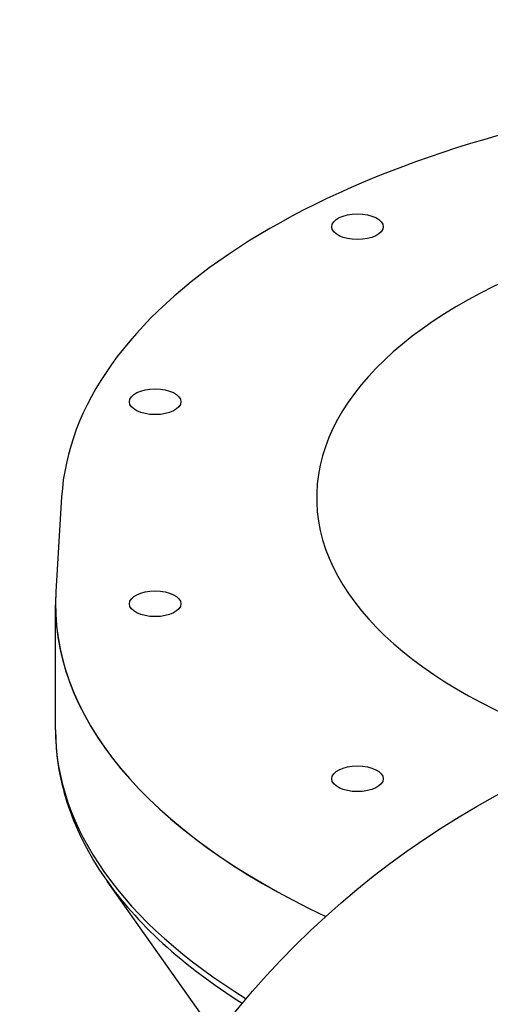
# Model space of a CAD drawing. Header units: millimetres. Extents: x 1993 to 7565, y 908 to 2792.
# Tile 13 of 24: x 2972 to 3081, y 1661 to 1890. Entities that reach past the tile are written whole.
import ezdxf

# ---------------------------------------------------------------- set-up
doc = ezdxf.new("R2010")
doc.units = ezdxf.units.MM
doc.layers.add('DETAIL', color=2, linetype='Continuous')

msp = doc.modelspace()

# ---------------------------------------------------------------- linework, layer by layer
at = {"layer": 'DETAIL'}
for p, q in [((2981.58, 1779.11), (2980.24, 1756.96)), ((2980.15, 1724.8), (2980.15, 1753.95)), ((3017.64, 1653.54), (2992.16, 1689.58))]:
    msp.add_line(p, q, dxfattribs=at)
at = {"layer": 'DETAIL', "flags": 128}
for points in [[(3083.42, 1863.43), (3080.09, 1862.48), (3076.79, 1861.49), (3073.53, 1860.48), (3070.31, 1859.43), (3067.13, 1858.36), (3063.99, 1857.25), (3060.9, 1856.11), (3057.85, 1854.94), (3054.84, 1853.74), (3051.89, 1852.51), (3048.98, 1851.26), (3046.12, 1849.97), (3043.3, 1848.66), (3040.54, 1847.31), (3037.84, 1845.95), (3035.18, 1844.55), (3032.58, 1843.13), (3030.03, 1841.68), (3027.54, 1840.21), (3025.1, 1838.71), (3022.72, 1837.19), (3020.4, 1835.65), (3018.14, 1834.08), (3015.94, 1832.49), (3013.8, 1830.88), (3011.73, 1829.24), (3009.71, 1827.59), (3007.76, 1825.91), (3005.88, 1824.21), (3004.06, 1822.5), (3002.3, 1820.76), (3000.61, 1819.01), (2998.99, 1817.24), (2997.44, 1815.45), (2995.95, 1813.65), (2994.53, 1811.83), (2993.19, 1809.99), (2991.91, 1808.14), (2990.7, 1806.28), (2989.57, 1804.4), (2988.51, 1802.51), (2987.52, 1800.61), (2986.6, 1798.7), (2985.76, 1796.77), (2984.99, 1794.84), (2984.3, 1792.89), (2983.68, 1790.94), (2983.14, 1788.98), (2982.68, 1787.02), (2982.29, 1785.05), (2981.97, 1783.07), (2981.74, 1781.09), (2981.58, 1779.11)], [(2980.15, 1724.21), (2980.17, 1723.11), (2980.22, 1722.02), (2980.29, 1720.93), (2980.38, 1719.84), (2980.49, 1718.75), (2980.63, 1717.67), (2980.78, 1716.58), (2980.96, 1715.5), (2981.16, 1714.41), (2981.39, 1713.33), (2981.63, 1712.25), (2981.9, 1711.18), (2982.18, 1710.1), (2982.49, 1709.03), (2982.82, 1707.96), (2983.17, 1706.9), (2983.55, 1705.84), (2983.94, 1704.78), (2984.36, 1703.72), (2984.79, 1702.67), (2985.25, 1701.62), (2985.73, 1700.58), (2986.22, 1699.54), (2986.74, 1698.5), (2987.28, 1697.47), (2987.84, 1696.44), (2988.42, 1695.41), (2989.02, 1694.39), (2989.64, 1693.38), (2990.27, 1692.37), (2990.93, 1691.36), (2991.61, 1690.36)]]:
    msp.add_lwpolyline(points, dxfattribs=at)
at = {"layer": 'DETAIL'}
for radius in [202.5, 159.5]:
    msp.add_circle((3179.15, 1531.38), radius, dxfattribs=at)
for centre, major_axis, start_param, end_param in [((3179.15, 1988.58), (-209.12, 0), 0.130975, 3.010617), ((3179.15, 1778.95), (-138.21, 0), 5.301294, 7.297559), ((3179.15, 1753.95), (-199, 0), 6.250996, 7.101006), ((3179.15, 1753.95), (-199, 0), 6.252923, 7.101006), ((3179.15, 1724.8), (-199, 0), 0.000003, 0.68099), ((3179.15, 1722.63), (-198.33, 0), 0.331422, 0.669554)]:
    msp.add_ellipse(centre, major_axis=major_axis, ratio=0.5, start_param=start_param, end_param=end_param, dxfattribs=at)
for centre in [(3050.45, 1842.11), (3003.35, 1801.31), (3003.35, 1754.21), (3050.45, 1713.42)]:
    msp.add_ellipse(centre, major_axis=(-6, 0), ratio=0.5, dxfattribs=at)

doc.saveas('drawing.dxf')
